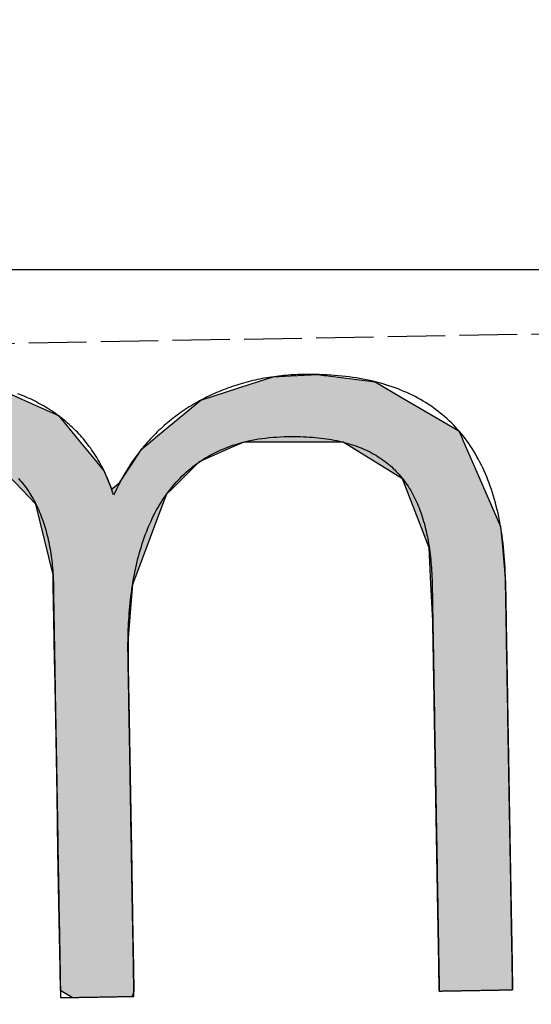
# Model space of a CAD drawing. Extents: x 562 to 7231, y 5667 to 12126.
# Tile 10 of 69: x 3137 to 3181, y 8052 to 8138. Entities that reach past the tile are written whole.
import ezdxf

# ---------------------------------------------------------------- set-up
doc = ezdxf.new("R2010")
doc.units = 0
doc.linetypes.add('GEN3', pattern=[6.25, 5, -1.25])
doc.layers.get('0').update_dxf_attribs({"linetype": 'CONTINUOUS'})
for name, color, linetype in [('3', 6, 'GEN3'), ('5', 3, 'CONTINUOUS'), ('LOGO', 7, 'CONTINUOUS')]:
    doc.layers.add(name, color=color, linetype=linetype)

# ---------------------------------------------------------------- blocks, each defined once
blk = doc.blocks.new('*U37')
at = {"layer": 'LOGO', "color": 30, "linetype": 'CONTINUOUS'}
for p, q in [((2.06, 7.482), (2.813, 7.694)), ((2.813, 7.694), (3.015, 7.752)), ((3.015, 7.752), (3.042, 7.759)), ((3.042, 7.759), (3.157, 7.752)), ((3.157, 7.752), (4.045, 7.694)), ((4.045, 7.694), (4.497, 7.482)), ((7.287, 7.667), (7.566, 7.752)), ((7.566, 7.752), (7.79, 7.759)), ((7.79, 7.759), (8.127, 7.77)), ((8.127, 7.77), (8.205, 7.759)), ((8.205, 7.759), (8.257, 7.752)), ((8.257, 7.752), (8.845, 7.667)), ((0.001, 7.533), (0.181, 7.555)), ((0.845, 7.555), (0.845, 7.533)), ((6.653, 7.474), (7.287, 7.667)), ((8.845, 7.667), (9.162, 7.474)), ((0.001, 7.309), (0.001, 7.533)), ((0.845, 7.533), (0.85, 7.309)), ((1.842, 7.311), (2.06, 7.482)), ((4.497, 7.482), (4.86, 7.311)), ((6.099, 7.034), (6.653, 7.474)), ((9.162, 7.474), (9.885, 7.034)), ((0.001, 7.286), (0.001, 7.309)), ((0.85, 7.309), (0.85, 7.286)), ((1.434, 6.99), (1.842, 7.311)), ((4.86, 7.311), (5.115, 6.99)), ((0.001, 6.803), (0.001, 7.286)), ((0.85, 7.286), (0.85, 6.803)), ((1.316, 6.897), (1.401, 6.964)), ((1.401, 6.964), (1.434, 6.99)), ((2.84, 6.964), (2.53, 6.897)), ((3.996, 6.812), (3.56, 6.964)), ((5.115, 6.99), (5.136, 6.964)), ((5.136, 6.964), (5.257, 6.812)), ((5.9, 6.876), (5.98, 6.939)), ((5.98, 6.939), (6.099, 7.034)), ((7.185, 6.939), (7.036, 6.876)), ((8.433, 6.916), (7.185, 6.939)), ((9.885, 7.034), (9.925, 6.939)), ((9.925, 6.939), (9.934, 6.916)), ((1.046, 6.535), (1.277, 6.846)), ((1.277, 6.846), (1.316, 6.897)), ((2.292, 6.846), (1.767, 6.535)), ((2.53, 6.897), (2.292, 6.846)), ((4.188, 6.604), (3.996, 6.812)), ((5.257, 6.812), (5.423, 6.604)), ((5.779, 6.698), (5.9, 6.876)), ((7.036, 6.876), (6.617, 6.698)), ((9.17, 6.443), (8.433, 6.916)), ((9.934, 6.916), (10.131, 6.443)), ((0.001, 6.712), (0.001, 6.803)), ((0.001, 6.295), (0.001, 6.712)), ((0.85, 6.803), (0.85, 6.712)), ((0.85, 6.712), (0.85, 6.295)), ((5.614, 6.454), (5.779, 6.698)), ((6.617, 6.698), (6.362, 6.454)), ((4.399, 6.376), (4.188, 6.604)), ((5.423, 6.604), (5.511, 6.376)), ((0.9, 6.291), (1.025, 6.507)), ((1.025, 6.507), (1.046, 6.535)), ((1.75, 6.507), (1.612, 6.291)), ((1.767, 6.535), (1.75, 6.507)), ((5.511, 6.376), (5.614, 6.454)), ((6.362, 6.454), (6.28, 6.376)), ((9.397, 5.823), (9.17, 6.443)), ((10.131, 6.443), (10.39, 5.823)), ((4.468, 6.301), (4.399, 6.376)), ((6.28, 6.376), (6.202, 6.301)), ((0.001, 6.281), (0.001, 6.295)), ((0.001, 5.503), (0.001, 6.281)), ((0.85, 6.295), (0.878, 6.281)), ((0.893, 6.281), (0.9, 6.291)), ((1.606, 6.281), (1.111, 5.503)), ((1.612, 6.291), (1.606, 6.281)), ((4.557, 6.205), (4.468, 6.301)), ((4.757, 5.314), (4.557, 6.205)), ((6.163, 6.205), (5.811, 5.314)), ((6.202, 6.301), (6.163, 6.205)), ((9.489, 5.571), (9.397, 5.823)), ((10.39, 5.823), (10.408, 5.571)), ((9.503, 5.116), (9.489, 5.571)), ((10.408, 5.571), (10.44, 5.116)), ((0.001, 5.329), (0.001, 5.503)), ((1.111, 5.503), (1.086, 5.329)), ((0.001, 4.204), (0.001, 5.329)), ((1.086, 5.329), (0.923, 4.204)), ((4.758, 5.172), (4.757, 5.314)), ((5.811, 5.314), (5.754, 5.172)), ((4.759, 4.976), (4.758, 5.172)), ((5.754, 5.172), (5.734, 4.976)), ((9.517, 4.651), (9.503, 5.116)), ((10.44, 5.116), (10.44, 4.651)), ((4.759, 4.505), (4.759, 4.976)), ((5.734, 4.976), (5.686, 4.505)), ((9.518, 4.612), (9.517, 4.651)), ((9.518, 3.669), (9.518, 4.612)), ((10.44, 4.651), (10.44, 4.612)), ((10.44, 4.612), (10.44, 3.669)), ((4.759, 4.232), (4.759, 4.505)), ((5.686, 4.505), (5.683, 4.232)), ((4.759, 4.133), (4.759, 4.232)), ((5.683, 4.232), (5.682, 4.133)), ((0.001, 3.797), (0.001, 4.204)), ((0.923, 4.204), (0.923, 3.797)), ((4.759, 3.491), (4.759, 4.133)), ((5.682, 4.133), (5.682, 3.491)), ((0.001, 2.974), (0.001, 3.797)), ((0.923, 3.797), (0.923, 2.974)), ((9.518, 3.638), (9.518, 3.669)), ((9.518, 2.442), (9.518, 3.638)), ((10.44, 3.669), (10.44, 3.638)), ((10.44, 3.638), (10.44, 2.442)), ((4.759, 2.536), (4.759, 3.491)), ((5.682, 3.491), (5.682, 2.536)), ((0.001, 1.752), (0.001, 2.974)), ((0.923, 2.974), (0.923, 1.752)), ((4.759, 1.85), (4.759, 2.536)), ((5.682, 2.536), (5.682, 1.85)), ((9.518, 2.421), (9.518, 2.442)), ((9.518, 1.24), (9.518, 2.421)), ((10.44, 2.442), (10.44, 2.421)), ((10.44, 2.421), (10.44, 1.24)), ((0.001, 0.978), (0.001, 1.752)), ((0.923, 1.752), (0.923, 0.978)), ((4.759, 0.756), (4.759, 1.85)), ((5.682, 1.85), (5.682, 0.756)), ((9.518, 1.229), (9.518, 1.24)), ((10.44, 1.24), (10.44, 1.229)), ((9.518, 0.336), (9.518, 1.229)), ((10.44, 1.229), (10.44, 0.336)), ((0.001, 0.45), (0.001, 0.978)), ((0.923, 0.978), (0.923, 0.45)), ((4.759, 0.594), (4.759, 0.756)), ((5.682, 0.756), (5.682, 0.594)), ((4.759, 0.089), (4.759, 0.594)), ((5.682, 0.594), (5.682, 0.089)), ((0.001, 0.251), (0.001, 0.45)), ((0.923, 0.45), (0.923, 0.251)), ((0.001, 0.095), (0.001, 0.251)), ((0.923, 0.251), (0.923, 0.095)), ((9.518, 0.333), (9.518, 0.336)), ((9.518, 0), (9.518, 0.333)), ((10.44, 0.336), (10.44, 0.333)), ((10.44, 0.333), (10.44, 0)), ((0.001, 0), (0.001, 0.095)), ((0.923, 0.095), (0.923, 0)), ((4.806, 0.06), (4.759, 0.089)), ((4.904, 0), (4.806, 0.06)), ((5.682, 0.06), (5.659, 0)), ((5.682, 0.089), (5.682, 0.06))]:
    blk.add_line(p, q, dxfattribs=at)
at = {"layer": 'LOGO', "color": 30, "linetype": 'CONTINUOUS', "extrusion": (0, 0, -1)}
for points in [[(-2.813, 7.694), (-4.497, 7.482), (-2.06, 7.482)], [(-3.015, 7.752), (-4.045, 7.694), (-2.813, 7.694)], [(-2.813, 7.694), (-4.045, 7.694), (-4.497, 7.482)], [(-3.042, 7.759), (-3.157, 7.752), (-3.015, 7.752)], [(-3.015, 7.752), (-3.157, 7.752), (-4.045, 7.694)], [(-7.566, 7.752), (-8.845, 7.667), (-7.287, 7.667)], [(-7.79, 7.759), (-8.257, 7.752), (-7.566, 7.752)], [(-7.566, 7.752), (-8.257, 7.752), (-8.845, 7.667)], [(-8.127, 7.77), (-8.205, 7.759), (-7.79, 7.759)], [(-7.79, 7.759), (-8.205, 7.759), (-8.257, 7.752)], [(-0.181, 7.555), (-0.845, 7.533), (-0.001, 7.533)], [(-0.181, 7.555), (-0.845, 7.555), (-0.845, 7.533)], [(-7.287, 7.667), (-9.162, 7.474), (-6.653, 7.474)], [(-7.287, 7.667), (-8.845, 7.667), (-9.162, 7.474)], [(-0.001, 7.533), (-0.85, 7.309), (-0.001, 7.309)], [(-0.001, 7.533), (-0.845, 7.533), (-0.85, 7.309)], [(-2.06, 7.482), (-4.86, 7.311), (-1.842, 7.311)], [(-2.06, 7.482), (-4.497, 7.482), (-4.86, 7.311)], [(-6.653, 7.474), (-9.885, 7.034), (-6.099, 7.034)], [(-6.653, 7.474), (-9.162, 7.474), (-9.885, 7.034)], [(-0.001, 7.309), (-0.85, 7.286), (-0.001, 7.286)], [(-0.001, 7.309), (-0.85, 7.309), (-0.85, 7.286)], [(-1.842, 7.311), (-5.115, 6.99), (-1.434, 6.99)], [(-1.842, 7.311), (-4.86, 7.311), (-5.115, 6.99)], [(-0.001, 7.286), (-0.85, 6.803), (-0.001, 6.803)], [(-0.001, 7.286), (-0.85, 7.286), (-0.85, 6.803)], [(-1.401, 6.964), (-2.53, 6.897), (-1.316, 6.897)], [(-1.434, 6.99), (-2.84, 6.964), (-1.401, 6.964)], [(-1.401, 6.964), (-2.84, 6.964), (-2.53, 6.897)], [(-1.434, 6.99), (-2.96, 6.99), (-2.84, 6.964)], [(-2.96, 6.99), (-5.136, 6.964), (-3.56, 6.964)], [(-2.96, 6.99), (-5.115, 6.99), (-5.136, 6.964)], [(-3.56, 6.964), (-5.257, 6.812), (-3.996, 6.812)], [(-3.56, 6.964), (-5.136, 6.964), (-5.257, 6.812)], [(-5.98, 6.939), (-7.036, 6.876), (-5.9, 6.876)], [(-6.099, 7.034), (-9.925, 6.939), (-5.98, 6.939)], [(-5.98, 6.939), (-7.185, 6.939), (-7.036, 6.876)], [(-6.099, 7.034), (-9.885, 7.034), (-9.925, 6.939)], [(-7.185, 6.939), (-9.934, 6.916), (-8.433, 6.916)], [(-7.185, 6.939), (-9.925, 6.939), (-9.934, 6.916)], [(-1.277, 6.846), (-1.767, 6.535), (-1.046, 6.535)], [(-1.316, 6.897), (-2.292, 6.846), (-1.277, 6.846)], [(-1.277, 6.846), (-2.292, 6.846), (-1.767, 6.535)], [(-1.316, 6.897), (-2.53, 6.897), (-2.292, 6.846)], [(-3.996, 6.812), (-5.423, 6.604), (-4.188, 6.604)], [(-3.996, 6.812), (-5.257, 6.812), (-5.423, 6.604)], [(-5.9, 6.876), (-6.617, 6.698), (-5.779, 6.698)], [(-5.9, 6.876), (-7.036, 6.876), (-6.617, 6.698)], [(-8.433, 6.916), (-10.131, 6.443), (-9.17, 6.443)], [(-8.433, 6.916), (-9.934, 6.916), (-10.131, 6.443)], [(-0.001, 6.803), (-0.85, 6.712), (-0.001, 6.712)], [(-0.001, 6.803), (-0.85, 6.803), (-0.85, 6.712)], [(-0.001, 6.712), (-0.85, 6.295), (-0.001, 6.295)], [(-0.001, 6.712), (-0.85, 6.712), (-0.85, 6.295)], [(-5.779, 6.698), (-6.362, 6.454), (-5.614, 6.454)], [(-5.779, 6.698), (-6.617, 6.698), (-6.362, 6.454)], [(-4.188, 6.604), (-5.511, 6.376), (-4.399, 6.376)], [(-4.188, 6.604), (-5.423, 6.604), (-5.511, 6.376)], [(-1.025, 6.507), (-1.612, 6.291), (-0.9, 6.291)], [(-1.046, 6.535), (-1.75, 6.507), (-1.025, 6.507)], [(-1.025, 6.507), (-1.75, 6.507), (-1.612, 6.291)], [(-1.046, 6.535), (-1.767, 6.535), (-1.75, 6.507)], [(-5.614, 6.454), (-6.28, 6.376), (-5.511, 6.376)], [(-5.614, 6.454), (-6.362, 6.454), (-6.28, 6.376)], [(-9.17, 6.443), (-10.39, 5.823), (-9.397, 5.823)], [(-9.17, 6.443), (-10.131, 6.443), (-10.39, 5.823)], [(-4.399, 6.376), (-6.202, 6.301), (-4.468, 6.301)], [(-4.399, 6.376), (-6.28, 6.376), (-6.202, 6.301)], [(-0.001, 6.295), (-0.878, 6.281), (-0.001, 6.281)], [(-0.001, 6.295), (-0.85, 6.295), (-0.878, 6.281)], [(-0.001, 6.281), (-1.111, 5.503), (-0.001, 5.503)], [(-0.001, 6.281), (-1.606, 6.281), (-1.111, 5.503)], [(-0.9, 6.291), (-1.606, 6.281), (-0.893, 6.281)], [(-0.9, 6.291), (-1.612, 6.291), (-1.606, 6.281)], [(-4.468, 6.301), (-6.163, 6.205), (-4.557, 6.205)], [(-4.468, 6.301), (-6.202, 6.301), (-6.163, 6.205)], [(-4.557, 6.205), (-5.811, 5.314), (-4.757, 5.314)], [(-4.557, 6.205), (-6.163, 6.205), (-5.811, 5.314)], [(-9.397, 5.823), (-10.408, 5.571), (-9.489, 5.571)], [(-9.397, 5.823), (-10.39, 5.823), (-10.408, 5.571)], [(-9.489, 5.571), (-10.44, 5.116), (-9.503, 5.116)], [(-9.489, 5.571), (-10.408, 5.571), (-10.44, 5.116)], [(-0.001, 5.503), (-1.086, 5.329), (-0.001, 5.329)], [(-0.001, 5.503), (-1.111, 5.503), (-1.086, 5.329)], [(-0.001, 5.329), (-0.923, 4.204), (-0.001, 4.204)], [(-0.001, 5.329), (-1.086, 5.329), (-0.923, 4.204)], [(-4.757, 5.314), (-5.754, 5.172), (-4.758, 5.172)], [(-4.757, 5.314), (-5.811, 5.314), (-5.754, 5.172)], [(-4.758, 5.172), (-5.734, 4.976), (-4.759, 4.976)], [(-4.758, 5.172), (-5.754, 5.172), (-5.734, 4.976)], [(-9.503, 5.116), (-10.44, 4.651), (-9.517, 4.651)], [(-9.503, 5.116), (-10.44, 5.116), (-10.44, 4.651)], [(-4.759, 4.976), (-5.686, 4.505), (-4.759, 4.505)], [(-4.759, 4.976), (-5.734, 4.976), (-5.686, 4.505)], [(-9.517, 4.651), (-10.44, 4.612), (-9.518, 4.612)], [(-9.517, 4.651), (-10.44, 4.651), (-10.44, 4.612)], [(-9.518, 4.612), (-10.44, 3.669), (-9.518, 3.669)], [(-9.518, 4.612), (-10.44, 4.612), (-10.44, 3.669)], [(-4.759, 4.505), (-5.683, 4.232), (-4.759, 4.232)], [(-4.759, 4.505), (-5.686, 4.505), (-5.683, 4.232)], [(-4.759, 4.232), (-5.682, 4.133), (-4.759, 4.133)], [(-4.759, 4.232), (-5.683, 4.232), (-5.682, 4.133)], [(-0.001, 4.204), (-0.923, 3.797), (-0.001, 3.797)], [(-0.001, 4.204), (-0.923, 4.204), (-0.923, 3.797)], [(-4.759, 4.133), (-5.682, 3.491), (-4.759, 3.491)], [(-4.759, 4.133), (-5.682, 4.133), (-5.682, 3.491)], [(-0.001, 3.797), (-0.923, 2.974), (-0.001, 2.974)], [(-0.001, 3.797), (-0.923, 3.797), (-0.923, 2.974)], [(-9.518, 3.669), (-10.44, 3.638), (-9.518, 3.638)], [(-9.518, 3.669), (-10.44, 3.669), (-10.44, 3.638)], [(-9.518, 3.638), (-10.44, 2.442), (-9.518, 2.442)], [(-9.518, 3.638), (-10.44, 3.638), (-10.44, 2.442)], [(-4.759, 3.491), (-5.682, 2.536), (-4.759, 2.536)], [(-4.759, 3.491), (-5.682, 3.491), (-5.682, 2.536)], [(-0.001, 2.974), (-0.923, 1.752), (-0.001, 1.752)], [(-0.001, 2.974), (-0.923, 2.974), (-0.923, 1.752)], [(-4.759, 2.536), (-5.682, 1.85), (-4.759, 1.85)], [(-4.759, 2.536), (-5.682, 2.536), (-5.682, 1.85)], [(-9.518, 2.442), (-10.44, 2.421), (-9.518, 2.421)], [(-9.518, 2.442), (-10.44, 2.442), (-10.44, 2.421)], [(-9.518, 2.421), (-10.44, 1.24), (-9.518, 1.24)], [(-9.518, 2.421), (-10.44, 2.421), (-10.44, 1.24)], [(-0.001, 1.752), (-0.923, 0.978), (-0.001, 0.978)], [(-0.001, 1.752), (-0.923, 1.752), (-0.923, 0.978)], [(-4.759, 1.85), (-5.682, 0.756), (-4.759, 0.756)], [(-4.759, 1.85), (-5.682, 1.85), (-5.682, 0.756)], [(-9.518, 1.24), (-10.44, 1.229), (-9.518, 1.229)], [(-9.518, 1.24), (-10.44, 1.24), (-10.44, 1.229)], [(-9.518, 1.229), (-10.44, 0.336), (-9.518, 0.336)], [(-9.518, 1.229), (-10.44, 1.229), (-10.44, 0.336)], [(-0.001, 0.978), (-0.923, 0.45), (-0.001, 0.45)], [(-0.001, 0.978), (-0.923, 0.978), (-0.923, 0.45)], [(-4.759, 0.756), (-5.682, 0.594), (-4.759, 0.594)], [(-4.759, 0.756), (-5.682, 0.756), (-5.682, 0.594)], [(-4.759, 0.594), (-5.682, 0.089), (-4.759, 0.089)], [(-4.759, 0.594), (-5.682, 0.594), (-5.682, 0.089)], [(-0.001, 0.45), (-0.923, 0.251), (-0.001, 0.251)], [(-0.001, 0.45), (-0.923, 0.45), (-0.923, 0.251)], [(-0.001, 0.251), (-0.923, 0.095), (-0.001, 0.095)], [(-0.001, 0.251), (-0.923, 0.251), (-0.923, 0.095)], [(-9.518, 0.336), (-10.44, 0.333), (-9.518, 0.333)], [(-9.518, 0.336), (-10.44, 0.336), (-10.44, 0.333)], [(-9.518, 0.333), (-10.44, 0), (-9.518, 0)], [(-9.518, 0.333), (-10.44, 0.333), (-10.44, 0)], [(-0.001, 0.095), (-0.923, 0), (-0.001, 0)], [(-0.001, 0.095), (-0.923, 0.095), (-0.923, 0)], [(-4.759, 0.089), (-5.682, 0.06), (-4.806, 0.06)], [(-4.759, 0.089), (-5.682, 0.089), (-5.682, 0.06)], [(-4.806, 0.06), (-5.659, 0), (-4.904, 0)], [(-4.806, 0.06), (-5.682, 0.06), (-5.659, 0)]]:
    blk.add_solid(points, dxfattribs=at)
blk = doc.blocks.new('KLAUS')
at = {"layer": 'LOGO'}
blk.add_polyline3d([(4.346, 6.53, 0), (4.363, 6.51, 0), (4.379, 6.49, 0), (4.395, 6.47, 0), (4.411, 6.449, 0), (4.426, 6.428, 0), (4.441, 6.407, 0), (4.456, 6.385, 0), (4.47, 6.363, 0), (4.484, 6.341, 0), (4.497, 6.318, 0), (4.51, 6.295, 0), (4.523, 6.272, 0), (4.535, 6.248, 0), (4.547, 6.225, 0), (4.559, 6.2, 0), (4.57, 6.176, 0), (4.581, 6.152, 0), (4.592, 6.127, 0), (4.602, 6.102, 0), (4.612, 6.076, 0), (4.622, 6.05, 0), (4.631, 6.025, 0), (4.64, 5.998, 0), (4.649, 5.972, 0), (4.657, 5.945, 0), (4.665, 5.918, 0), (4.672, 5.891, 0), (4.679, 5.864, 0), (4.686, 5.837, 0), (4.693, 5.809, 0), (4.699, 5.781, 0), (4.705, 5.753, 0), (4.711, 5.724, 0), (4.716, 5.696, 0), (4.721, 5.667, 0), (4.726, 5.638, 0), (4.73, 5.609, 0), (4.734, 5.58, 0), (4.738, 5.55, 0), (4.741, 5.52, 0), (4.745, 5.491, 0), (4.747, 5.461, 0), (4.75, 5.43, 0), (4.752, 5.4, 0), (4.754, 5.37, 0), (4.756, 5.339, 0), (4.757, 5.308, 0), (4.758, 5.277, 0), (4.759, 5.246, 0), (4.76, 5.215, 0), (4.76, 5.184, 0), (4.76, 5.153, 0), (4.759, 5.124, 0), (4.759, 5.122, 0), (4.759, 5.117, 0), (4.759, 5.109, 0), (4.759, 5.098, 0), (4.759, 5.084, 0), (4.759, 5.067, 0), (4.759, 5.047, 0), (4.759, 5.024, 0), (4.759, 4.999, 0), (4.759, 4.971, 0), (4.759, 4.94, 0), (4.759, 4.907, 0), (4.759, 4.872, 0), (4.759, 4.834, 0), (4.759, 4.794, 0), (4.759, 4.751, 0), (4.759, 4.707, 0), (4.759, 4.66, 0), (4.759, 4.611, 0), (4.759, 4.561, 0), (4.759, 4.508, 0), (4.759, 4.454, 0), (4.759, 4.397, 0), (4.759, 4.34, 0), (4.759, 4.28, 0), (4.759, 4.219, 0), (4.759, 4.156, 0), (4.759, 4.092, 0), (4.759, 4.027, 0), (4.759, 3.96, 0), (4.759, 3.892, 0), (4.759, 3.823, 0), (4.759, 3.753, 0), (4.759, 3.682, 0), (4.759, 3.61, 0), (4.759, 3.536, 0), (4.759, 3.463, 0), (4.759, 3.388, 0), (4.759, 3.312, 0), (4.759, 3.236, 0), (4.759, 3.16, 0), (4.759, 3.082, 0), (4.759, 3.005, 0), (4.759, 2.927, 0), (4.759, 2.849, 0), (4.759, 2.77, 0), (4.759, 2.691, 0), (4.759, 2.613, 0), (4.759, 2.534, 0), (4.759, 2.455, 0), (4.759, 2.376, 0), (4.759, 2.298, 0), (4.759, 2.219, 0), (4.759, 2.141, 0), (4.759, 2.063, 0), (4.759, 1.986, 0), (4.759, 1.909, 0), (4.759, 1.833, 0), (4.759, 1.757, 0), (4.759, 1.682, 0), (4.759, 1.608, 0), (4.759, 1.535, 0), (4.759, 1.462, 0), (4.759, 1.391, 0), (4.759, 1.32, 0), (4.759, 1.251, 0), (4.759, 1.183, 0), (4.759, 1.116, 0), (4.759, 1.05, 0), (4.759, 0.985, 0), (4.759, 0.922, 0), (4.759, 0.861, 0), (4.759, 0.801, 0), (4.759, 0.743, 0), (4.759, 0.686, 0), (4.759, 0.631, 0), (4.759, 0.578, 0), (4.759, 0.527, 0), (4.759, 0.478, 0), (4.759, 0.43, 0), (4.759, 0.385, 0), (4.759, 0.342, 0), (4.759, 0.301, 0), (4.759, 0.263, 0), (4.759, 0.227, 0), (4.759, 0.193, 0), (4.759, 0.162, 0), (4.759, 0.133, 0), (4.759, 0.107, 0), (4.759, 0.083, 0), (4.759, 0.063, 0), (4.759, 0.045, 0), (4.759, 0.03, 0), (4.759, 0.018, 0), (4.759, 0.009, 0), (4.759, 0.003, 0), (4.759, 0, 0), (4.76, 0, 0), (4.76, 0, 0), (4.761, 0, 0), (4.763, 0, 0), (4.765, 0, 0), (4.768, 0, 0), (4.772, 0, 0), (4.775, 0, 0), (4.78, 0, 0), (4.785, 0, 0), (4.79, 0, 0), (4.796, 0, 0), (4.802, 0, 0), (4.808, 0, 0), (4.815, 0, 0), (4.823, 0, 0), (4.831, 0, 0), (4.839, 0, 0), (4.848, 0, 0), (4.856, 0, 0), (4.866, 0, 0), (4.875, 0, 0), (4.885, 0, 0), (4.896, 0, 0), (4.906, 0, 0), (4.917, 0, 0), (4.928, 0, 0), (4.94, 0, 0), (4.951, 0, 0), (4.963, 0, 0), (4.975, 0, 0), (4.988, 0, 0), (5, 0, 0), (5.013, 0, 0), (5.026, 0, 0), (5.039, 0, 0), (5.052, 0, 0), (5.066, 0, 0), (5.079, 0, 0), (5.093, 0, 0), (5.106, 0, 0), (5.12, 0, 0), (5.134, 0, 0), (5.148, 0, 0), (5.162, 0, 0), (5.176, 0, 0), (5.191, 0, 0), (5.205, 0, 0), (5.219, 0, 0), (5.233, 0, 0), (5.247, 0, 0), (5.261, 0, 0), (5.276, 0, 0), (5.29, 0, 0), (5.304, 0, 0), (5.318, 0, 0), (5.332, 0, 0), (5.345, 0, 0), (5.359, 0, 0), (5.373, 0, 0), (5.386, 0, 0), (5.399, 0, 0), (5.412, 0, 0), (5.425, 0, 0), (5.438, 0, 0), (5.451, 0, 0), (5.463, 0, 0), (5.475, 0, 0), (5.487, 0, 0), (5.499, 0, 0), (5.51, 0, 0), (5.522, 0, 0), (5.532, 0, 0), (5.543, 0, 0), (5.553, 0, 0), (5.564, 0, 0), (5.573, 0, 0), (5.583, 0, 0), (5.592, 0, 0), (5.6, 0, 0), (5.609, 0, 0), (5.617, 0, 0), (5.624, 0, 0), (5.631, 0, 0), (5.638, 0, 0), (5.644, 0, 0), (5.65, 0, 0), (5.655, 0, 0), (5.66, 0, 0), (5.665, 0, 0), (5.669, 0, 0), (5.672, 0, 0), (5.675, 0, 0), (5.678, 0, 0), (5.68, 0, 0), (5.681, 0, 0), (5.682, 0, 0), (5.682, 0, 0), (5.682, 0.001, 0), (5.682, 0.006, 0), (5.682, 0.013, 0), (5.682, 0.022, 0), (5.682, 0.034, 0), (5.682, 0.048, 0), (5.682, 0.065, 0), (5.682, 0.084, 0), (5.682, 0.105, 0), (5.682, 0.129, 0), (5.682, 0.154, 0), (5.682, 0.182, 0), (5.682, 0.212, 0), (5.682, 0.243, 0), (5.682, 0.277, 0), (5.682, 0.312, 0), (5.682, 0.35, 0), (5.682, 0.389, 0), (5.682, 0.429, 0), (5.682, 0.472, 0), (5.682, 0.516, 0), (5.682, 0.561, 0), (5.682, 0.608, 0), (5.682, 0.656, 0), (5.682, 0.706, 0), (5.682, 0.757, 0), (5.682, 0.809, 0), (5.682, 0.863, 0), (5.682, 0.918, 0), (5.682, 0.973, 0), (5.682, 1.03, 0), (5.682, 1.088, 0), (5.682, 1.146, 0), (5.682, 1.206, 0), (5.682, 1.266, 0), (5.682, 1.327, 0), (5.682, 1.389, 0), (5.682, 1.451, 0), (5.682, 1.514, 0), (5.682, 1.578, 0), (5.682, 1.642, 0), (5.682, 1.706, 0), (5.682, 1.771, 0), (5.682, 1.836, 0), (5.682, 1.901, 0), (5.682, 1.967, 0), (5.682, 2.032, 0), (5.682, 2.098, 0), (5.682, 2.164, 0), (5.682, 2.23, 0), (5.682, 2.295, 0), (5.682, 2.361, 0), (5.682, 2.426, 0), (5.682, 2.491, 0), (5.682, 2.556, 0), (5.682, 2.621, 0), (5.682, 2.685, 0), (5.682, 2.748, 0), (5.682, 2.811, 0), (5.682, 2.874, 0), (5.682, 2.936, 0), (5.682, 2.997, 0), (5.682, 3.057, 0), (5.682, 3.117, 0), (5.682, 3.176, 0), (5.682, 3.234, 0), (5.682, 3.291, 0), (5.682, 3.346, 0), (5.682, 3.401, 0), (5.682, 3.455, 0), (5.682, 3.507, 0), (5.682, 3.559, 0), (5.682, 3.609, 0), (5.682, 3.657, 0), (5.682, 3.704, 0), (5.682, 3.75, 0), (5.682, 3.794, 0), (5.682, 3.837, 0), (5.682, 3.878, 0), (5.682, 3.917, 0), (5.682, 3.955, 0), (5.682, 3.991, 0), (5.682, 4.025, 0), (5.682, 4.057, 0), (5.682, 4.087, 0), (5.682, 4.115, 0), (5.682, 4.141, 0), (5.682, 4.165, 0), (5.682, 4.187, 0), (5.682, 4.206, 0), (5.682, 4.223, 0), (5.682, 4.238, 0), (5.682, 4.25, 0), (5.682, 4.26, 0), (5.682, 4.268, 0), (5.682, 4.273, 0), (5.682, 4.275, 0), (5.682, 4.304, 0), (5.682, 4.347, 0), (5.683, 4.39, 0), (5.684, 4.433, 0), (5.685, 4.476, 0), (5.687, 4.519, 0), (5.688, 4.562, 0), (5.691, 4.604, 0), (5.693, 4.647, 0), (5.696, 4.689, 0), (5.699, 4.732, 0), (5.703, 4.774, 0), (5.706, 4.816, 0), (5.71, 4.858, 0), (5.715, 4.899, 0), (5.72, 4.941, 0), (5.725, 4.982, 0), (5.731, 5.023, 0), (5.737, 5.064, 0), (5.743, 5.105, 0), (5.75, 5.145, 0), (5.757, 5.186, 0), (5.764, 5.226, 0), (5.772, 5.266, 0), (5.78, 5.305, 0), (5.789, 5.345, 0), (5.798, 5.384, 0), (5.807, 5.422, 0), (5.817, 5.461, 0), (5.827, 5.499, 0), (5.838, 5.537, 0), (5.849, 5.575, 0), (5.861, 5.612, 0), (5.873, 5.649, 0), (5.885, 5.686, 0), (5.898, 5.722, 0), (5.911, 5.758, 0), (5.925, 5.794, 0), (5.939, 5.829, 0), (5.954, 5.864, 0), (5.969, 5.899, 0), (5.984, 5.933, 0), (6, 5.967, 0), (6.017, 6, 0), (6.034, 6.034, 0), (6.051, 6.066, 0), (6.069, 6.098, 0), (6.088, 6.13, 0), (6.107, 6.161, 0), (6.126, 6.192, 0), (6.146, 6.223, 0), (6.167, 6.253, 0), (6.188, 6.282, 0), (6.209, 6.311, 0), (6.231, 6.34, 0), (6.254, 6.368, 0), (6.277, 6.396, 0), (6.301, 6.423, 0), (6.325, 6.449, 0), (6.35, 6.475, 0), (6.375, 6.501, 0), (6.401, 6.526, 0), (6.427, 6.55, 0), (6.454, 6.574, 0), (6.482, 6.597, 0), (6.51, 6.62, 0), (6.539, 6.642, 0), (6.568, 6.664, 0), (6.598, 6.685, 0), (6.629, 6.705, 0), (6.66, 6.725, 0), (6.691, 6.744, 0), (6.724, 6.762, 0), (6.757, 6.78, 0), (6.79, 6.798, 0), (6.824, 6.814, 0), (6.859, 6.83, 0), (6.894, 6.845, 0), (6.93, 6.86, 0), (6.967, 6.874, 0), (7.004, 6.887, 0), (7.042, 6.9, 0), (7.081, 6.911, 0), (7.12, 6.922, 0), (7.16, 6.933, 0), (7.201, 6.942, 0), (7.242, 6.951, 0), (7.284, 6.959, 0), (7.326, 6.967, 0), (7.37, 6.974, 0), (7.414, 6.979, 0), (7.458, 6.984, 0), (7.504, 6.989, 0), (7.55, 6.992, 0), (7.596, 6.995, 0), (7.644, 6.997, 0), (7.692, 6.998, 0), (7.739, 6.998, 0), (7.78, 6.998, 0), (7.819, 6.997, 0), (7.858, 6.996, 0), (7.897, 6.995, 0), (7.935, 6.993, 0), (7.973, 6.99, 0), (8.01, 6.987, 0), (8.046, 6.984, 0), (8.082, 6.98, 0), (8.118, 6.976, 0), (8.153, 6.972, 0), (8.187, 6.967, 0), (8.221, 6.962, 0), (8.254, 6.956, 0), (8.287, 6.95, 0), (8.32, 6.943, 0), (8.352, 6.936, 0), (8.383, 6.929, 0), (8.414, 6.921, 0), (8.445, 6.912, 0), (8.475, 6.904, 0), (8.504, 6.895, 0), (8.533, 6.885, 0), (8.562, 6.875, 0), (8.59, 6.865, 0), (8.617, 6.854, 0), (8.644, 6.843, 0), (8.671, 6.832, 0), (8.697, 6.82, 0), (8.723, 6.808, 0), (8.748, 6.795, 0), (8.773, 6.782, 0), (8.797, 6.768, 0), (8.821, 6.754, 0), (8.845, 6.74, 0), (8.868, 6.725, 0), (8.89, 6.71, 0), (8.912, 6.694, 0), (8.934, 6.678, 0), (8.955, 6.662, 0), (8.976, 6.645, 0), (8.996, 6.628, 0), (9.016, 6.611, 0), (9.036, 6.593, 0), (9.055, 6.574, 0), (9.073, 6.555, 0), (9.092, 6.536, 0), (9.109, 6.517, 0), (9.127, 6.497, 0), (9.144, 6.477, 0), (9.16, 6.456, 0), (9.176, 6.435, 0), (9.192, 6.413, 0), (9.207, 6.391, 0), (9.222, 6.369, 0), (9.237, 6.347, 0), (9.251, 6.323, 0), (9.265, 6.3, 0), (9.278, 6.276, 0), (9.291, 6.252, 0), (9.304, 6.227, 0), (9.316, 6.202, 0), (9.327, 6.177, 0), (9.339, 6.151, 0), (9.35, 6.125, 0), (9.361, 6.099, 0), (9.371, 6.072, 0), (9.381, 6.045, 0), (9.39, 6.017, 0), (9.399, 5.989, 0), (9.408, 5.961, 0), (9.417, 5.932, 0), (9.425, 5.903, 0), (9.433, 5.873, 0), (9.44, 5.843, 0), (9.447, 5.813, 0), (9.454, 5.782, 0), (9.46, 5.751, 0), (9.466, 5.72, 0), (9.472, 5.688, 0), (9.477, 5.656, 0), (9.482, 5.623, 0), (9.487, 5.59, 0), (9.491, 5.557, 0), (9.495, 5.523, 0), (9.499, 5.489, 0), (9.502, 5.455, 0), (9.505, 5.42, 0), (9.508, 5.385, 0), (9.51, 5.35, 0), (9.512, 5.314, 0), (9.514, 5.278, 0), (9.515, 5.241, 0), (9.516, 5.204, 0), (9.517, 5.167, 0), (9.518, 5.129, 0), (9.518, 5.091, 0), (9.518, 5.08, 0), (9.518, 5.076, 0), (9.518, 5.069, 0), (9.518, 5.059, 0), (9.518, 5.046, 0), (9.518, 5.03, 0), (9.518, 5.011, 0), (9.518, 4.99, 0), (9.518, 4.966, 0), (9.518, 4.939, 0), (9.518, 4.91, 0), (9.518, 4.878, 0), (9.518, 4.844, 0), (9.518, 4.807, 0), (9.518, 4.768, 0), (9.518, 4.727, 0), (9.518, 4.683, 0), (9.518, 4.638, 0), (9.518, 4.59, 0), (9.518, 4.541, 0), (9.518, 4.49, 0), (9.518, 4.436, 0), (9.518, 4.381, 0), (9.518, 4.325, 0), (9.518, 4.266, 0), (9.518, 4.206, 0), (9.518, 4.145, 0), (9.518, 4.082, 0), (9.518, 4.017, 0), (9.518, 3.952, 0), (9.518, 3.885, 0), (9.518, 3.817, 0), (9.518, 3.748, 0), (9.518, 3.677, 0), (9.518, 3.606, 0), (9.518, 3.534, 0), (9.518, 3.461, 0), (9.518, 3.387, 0), (9.518, 3.313, 0), (9.518, 3.237, 0), (9.518, 3.162, 0), (9.518, 3.085, 0), (9.518, 3.009, 0), (9.518, 2.931, 0), (9.518, 2.854, 0), (9.518, 2.776, 0), (9.518, 2.698, 0), (9.518, 2.62, 0), (9.518, 2.542, 0), (9.518, 2.464, 0), (9.518, 2.386, 0), (9.518, 2.308, 0), (9.518, 2.23, 0), (9.518, 2.152, 0), (9.518, 2.075, 0), (9.518, 1.998, 0), (9.518, 1.922, 0), (9.518, 1.846, 0), (9.518, 1.771, 0), (9.518, 1.696, 0), (9.518, 1.622, 0), (9.518, 1.549, 0), (9.518, 1.477, 0), (9.518, 1.406, 0), (9.518, 1.336, 0), (9.518, 1.266, 0), (9.518, 1.198, 0), (9.518, 1.131, 0), (9.518, 1.066, 0), (9.518, 1.001, 0), (9.518, 0.938, 0), (9.518, 0.877, 0), (9.518, 0.817, 0), (9.518, 0.758, 0), (9.518, 0.701, 0), (9.518, 0.646, 0), (9.518, 0.593, 0), (9.518, 0.541, 0), (9.518, 0.492, 0), (9.518, 0.444, 0), (9.518, 0.399, 0), (9.518, 0.355, 0), (9.518, 0.314, 0), (9.518, 0.275, 0), (9.518, 0.238, 0), (9.518, 0.204, 0), (9.518, 0.172, 0), (9.518, 0.142, 0), (9.518, 0.115, 0), (9.518, 0.091, 0), (9.518, 0.07, 0), (9.518, 0.051, 0), (9.518, 0.035, 0), (9.518, 0.022, 0), (9.518, 0.012, 0), (9.518, 0.004, 0), (9.518, 0, 0), (9.518, 0, 0), (9.518, 0, 0), (9.519, 0, 0), (9.521, 0, 0), (9.523, 0, 0), (9.526, 0, 0), (9.529, 0, 0), (9.532, 0, 0), (9.537, 0, 0), (9.541, 0, 0), (9.546, 0, 0), (9.552, 0, 0), (9.558, 0, 0), (9.564, 0, 0), (9.571, 0, 0), (9.579, 0, 0), (9.586, 0, 0), (9.594, 0, 0), (9.603, 0, 0), (9.612, 0, 0), (9.621, 0, 0), (9.63, 0, 0), (9.64, 0, 0), (9.65, 0, 0), (9.661, 0, 0), (9.671, 0, 0), (9.682, 0, 0), (9.694, 0, 0), (9.705, 0, 0), (9.717, 0, 0), (9.729, 0, 0), (9.741, 0, 0), (9.754, 0, 0), (9.767, 0, 0), (9.779, 0, 0), (9.792, 0, 0), (9.806, 0, 0), (9.819, 0, 0), (9.832, 0, 0), (9.846, 0, 0), (9.86, 0, 0), (9.874, 0, 0), (9.887, 0, 0), (9.901, 0, 0), (9.915, 0, 0), (9.93, 0, 0), (9.944, 0, 0), (9.958, 0, 0), (9.972, 0, 0), (9.986, 0, 0), (10.001, 0, 0), (10.015, 0, 0), (10.029, 0, 0), (10.043, 0, 0), (10.057, 0, 0), (10.071, 0, 0), (10.085, 0, 0), (10.099, 0, 0), (10.112, 0, 0), (10.126, 0, 0), (10.139, 0, 0), (10.153, 0, 0), (10.166, 0, 0), (10.179, 0, 0), (10.192, 0, 0), (10.204, 0, 0), (10.217, 0, 0), (10.229, 0, 0), (10.241, 0, 0), (10.253, 0, 0), (10.265, 0, 0), (10.276, 0, 0), (10.287, 0, 0), (10.298, 0, 0), (10.308, 0, 0), (10.318, 0, 0), (10.328, 0, 0), (10.338, 0, 0), (10.347, 0, 0), (10.356, 0, 0), (10.364, 0, 0), (10.372, 0, 0), (10.38, 0, 0), (10.387, 0, 0), (10.394, 0, 0), (10.4, 0, 0), (10.406, 0, 0), (10.412, 0, 0), (10.417, 0, 0), (10.422, 0, 0), (10.426, 0, 0), (10.43, 0, 0), (10.433, 0, 0), (10.435, 0, 0), (10.437, 0, 0), (10.439, 0, 0), (10.44, 0, 0), (10.44, 0, 0), (10.44, 0, 0), (10.44, 0.005, 0), (10.44, 0.012, 0), (10.44, 0.022, 0), (10.44, 0.035, 0), (10.44, 0.051, 0), (10.44, 0.07, 0), (10.44, 0.092, 0), (10.44, 0.116, 0), (10.44, 0.143, 0), (10.44, 0.173, 0), (10.44, 0.205, 0), (10.44, 0.24, 0), (10.44, 0.277, 0), (10.44, 0.317, 0), (10.44, 0.358, 0), (10.44, 0.402, 0), (10.44, 0.448, 0), (10.44, 0.496, 0), (10.44, 0.546, 0), (10.44, 0.598, 0), (10.44, 0.652, 0), (10.44, 0.707, 0), (10.44, 0.765, 0), (10.44, 0.824, 0), (10.44, 0.884, 0), (10.44, 0.946, 0), (10.44, 1.01, 0), (10.44, 1.075, 0), (10.44, 1.141, 0), (10.44, 1.209, 0), (10.44, 1.277, 0), (10.44, 1.347, 0), (10.44, 1.418, 0), (10.44, 1.49, 0), (10.44, 1.563, 0), (10.44, 1.636, 0), (10.44, 1.711, 0), (10.44, 1.786, 0), (10.44, 1.862, 0), (10.44, 1.938, 0), (10.44, 2.015, 0), (10.44, 2.093, 0), (10.44, 2.171, 0), (10.44, 2.249, 0), (10.44, 2.327, 0), (10.44, 2.406, 0), (10.44, 2.485, 0), (10.44, 2.564, 0), (10.44, 2.643, 0), (10.44, 2.721, 0), (10.44, 2.8, 0), (10.44, 2.878, 0), (10.44, 2.957, 0), (10.44, 3.034, 0), (10.44, 3.112, 0), (10.44, 3.189, 0), (10.44, 3.265, 0), (10.44, 3.341, 0), (10.44, 3.416, 0), (10.44, 3.491, 0), (10.44, 3.564, 0), (10.44, 3.637, 0), (10.44, 3.709, 0), (10.44, 3.78, 0), (10.44, 3.85, 0), (10.44, 3.918, 0), (10.44, 3.986, 0), (10.44, 4.052, 0), (10.44, 4.117, 0), (10.44, 4.18, 0), (10.44, 4.242, 0), (10.44, 4.303, 0), (10.44, 4.362, 0), (10.44, 4.419, 0), (10.44, 4.475, 0), (10.44, 4.528, 0), (10.44, 4.58, 0), (10.44, 4.63, 0), (10.44, 4.678, 0), (10.44, 4.724, 0), (10.44, 4.768, 0), (10.44, 4.809, 0), (10.44, 4.848, 0), (10.44, 4.885, 0), (10.44, 4.92, 0), (10.44, 4.952, 0), (10.44, 4.982, 0), (10.44, 5.009, 0), (10.44, 5.033, 0), (10.44, 5.055, 0), (10.44, 5.073, 0), (10.44, 5.089, 0), (10.44, 5.102, 0), (10.44, 5.112, 0), (10.44, 5.119, 0), (10.44, 5.123, 0), (10.44, 5.14, 0), (10.44, 5.194, 0), (10.439, 5.248, 0), (10.438, 5.302, 0), (10.435, 5.354, 0), (10.433, 5.407, 0), (10.43, 5.458, 0), (10.426, 5.509, 0), (10.422, 5.56, 0), (10.417, 5.61, 0), (10.412, 5.659, 0), (10.406, 5.708, 0), (10.4, 5.756, 0), (10.393, 5.803, 0), (10.386, 5.85, 0), (10.378, 5.897, 0), (10.37, 5.943, 0), (10.361, 5.988, 0), (10.351, 6.032, 0), (10.341, 6.077, 0), (10.33, 6.12, 0), (10.319, 6.163, 0), (10.308, 6.205, 0), (10.296, 6.247, 0), (10.283, 6.288, 0), (10.27, 6.329, 0), (10.256, 6.369, 0), (10.242, 6.409, 0), (10.227, 6.448, 0), (10.212, 6.486, 0), (10.196, 6.524, 0), (10.179, 6.561, 0), (10.162, 6.598, 0), (10.145, 6.634, 0), (10.127, 6.669, 0), (10.109, 6.704, 0), (10.09, 6.739, 0), (10.07, 6.772, 0), (10.05, 6.806, 0), (10.029, 6.838, 0), (10.008, 6.87, 0), (9.987, 6.902, 0), (9.965, 6.933, 0), (9.942, 6.963, 0), (9.919, 6.993, 0), (9.895, 7.022, 0), (9.871, 7.051, 0), (9.846, 7.079, 0), (9.821, 7.107, 0), (9.795, 7.134, 0), (9.768, 7.16, 0), (9.742, 7.186, 0), (9.714, 7.212, 0), (9.686, 7.236, 0), (9.658, 7.26, 0), (9.629, 7.284, 0), (9.599, 7.307, 0), (9.569, 7.33, 0), (9.539, 7.352, 0), (9.508, 7.373, 0), (9.476, 7.394, 0), (9.444, 7.414, 0), (9.412, 7.434, 0), (9.379, 7.453, 0), (9.345, 7.472, 0), (9.311, 7.49, 0), (9.276, 7.507, 0), (9.241, 7.524, 0), (9.205, 7.54, 0), (9.169, 7.556, 0), (9.132, 7.572, 0), (9.095, 7.586, 0), (9.057, 7.6, 0), (9.019, 7.614, 0), (8.98, 7.627, 0), (8.941, 7.639, 0), (8.901, 7.651, 0), (8.861, 7.663, 0), (8.82, 7.674, 0), (8.778, 7.684, 0), (8.737, 7.694, 0), (8.694, 7.703, 0), (8.651, 7.711, 0), (8.608, 7.719, 0), (8.564, 7.727, 0), (8.52, 7.734, 0), (8.475, 7.74, 0), (8.429, 7.746, 0), (8.383, 7.751, 0), (8.337, 7.756, 0), (8.29, 7.76, 0), (8.242, 7.764, 0), (8.194, 7.767, 0), (8.146, 7.77, 0), (8.097, 7.772, 0), (8.047, 7.773, 0), (7.997, 7.774, 0), (7.946, 7.774, 0), (7.912, 7.774, 0), (7.881, 7.774, 0), (7.851, 7.773, 0), (7.82, 7.772, 0), (7.79, 7.771, 0), (7.759, 7.769, 0), (7.729, 7.767, 0), (7.698, 7.765, 0), (7.668, 7.763, 0), (7.638, 7.76, 0), (7.608, 7.757, 0), (7.578, 7.753, 0), (7.547, 7.749, 0), (7.517, 7.745, 0), (7.487, 7.741, 0), (7.458, 7.736, 0), (7.428, 7.731, 0), (7.398, 7.726, 0), (7.368, 7.72, 0), (7.339, 7.714, 0), (7.309, 7.708, 0), (7.28, 7.702, 0), (7.251, 7.695, 0), (7.222, 7.688, 0), (7.192, 7.68, 0), (7.163, 7.672, 0), (7.135, 7.664, 0), (7.106, 7.656, 0), (7.077, 7.647, 0), (7.049, 7.638, 0), (7.02, 7.629, 0), (6.992, 7.619, 0), (6.964, 7.609, 0), (6.935, 7.599, 0), (6.907, 7.588, 0), (6.88, 7.577, 0), (6.852, 7.566, 0), (6.824, 7.555, 0), (6.797, 7.543, 0), (6.77, 7.531, 0), (6.743, 7.518, 0), (6.716, 7.505, 0), (6.689, 7.492, 0), (6.662, 7.479, 0), (6.636, 7.465, 0), (6.609, 7.451, 0), (6.583, 7.437, 0), (6.557, 7.422, 0), (6.531, 7.407, 0), (6.505, 7.392, 0), (6.48, 7.376, 0), (6.454, 7.36, 0), (6.429, 7.344, 0), (6.404, 7.328, 0), (6.38, 7.311, 0), (6.355, 7.294, 0), (6.33, 7.276, 0), (6.306, 7.258, 0), (6.282, 7.24, 0), (6.258, 7.222, 0), (6.235, 7.203, 0), (6.211, 7.184, 0), (6.188, 7.165, 0), (6.165, 7.145, 0), (6.142, 7.125, 0), (6.12, 7.105, 0), (6.098, 7.084, 0), (6.075, 7.063, 0), (6.053, 7.042, 0), (6.032, 7.02, 0), (6.01, 6.998, 0), (5.989, 6.976, 0), (5.968, 6.953, 0), (5.948, 6.931, 0), (5.927, 6.907, 0), (5.907, 6.884, 0), (5.887, 6.86, 0), (5.867, 6.836, 0), (5.848, 6.811, 0), (5.829, 6.787, 0), (5.81, 6.761, 0), (5.791, 6.736, 0), (5.773, 6.71, 0), (5.754, 6.684, 0), (5.737, 6.658, 0), (5.719, 6.631, 0), (5.702, 6.604, 0), (5.685, 6.577, 0), (5.668, 6.549, 0), (5.652, 6.521, 0), (5.635, 6.493, 0), (5.62, 6.464, 0), (5.604, 6.435, 0), (5.589, 6.406, 0), (5.574, 6.376, 0), (5.559, 6.346, 0), (5.545, 6.316, 0), (5.533, 6.306, 0), (5.524, 6.336, 0), (5.514, 6.366, 0), (5.505, 6.396, 0), (5.495, 6.425, 0), (5.484, 6.454, 0), (5.474, 6.483, 0), (5.462, 6.511, 0), (5.451, 6.54, 0), (5.439, 6.567, 0), (5.427, 6.595, 0), (5.414, 6.622, 0), (5.401, 6.649, 0), (5.388, 6.675, 0), (5.374, 6.702, 0), (5.36, 6.727, 0), (5.346, 6.753, 0), (5.332, 6.778, 0), (5.317, 6.803, 0), (5.301, 6.828, 0), (5.286, 6.852, 0), (5.27, 6.876, 0), (5.254, 6.899, 0), (5.237, 6.923, 0), (5.22, 6.946, 0), (5.203, 6.968, 0), (5.185, 6.991, 0), (5.168, 7.013, 0), (5.15, 7.035, 0), (5.131, 7.056, 0), (5.113, 7.077, 0), (5.094, 7.098, 0), (5.074, 7.118, 0), (5.055, 7.138, 0), (5.035, 7.158, 0), (5.015, 7.178, 0), (4.995, 7.197, 0), (4.974, 7.216, 0), (4.953, 7.234, 0), (4.932, 7.252, 0), (4.911, 7.27, 0), (4.889, 7.288, 0), (4.867, 7.305, 0), (4.845, 7.322, 0), (4.822, 7.339, 0), (4.8, 7.355, 0), (4.777, 7.371, 0), (4.754, 7.387, 0), (4.73, 7.402, 0), (4.707, 7.417, 0), (4.683, 7.432, 0), (4.659, 7.446, 0), (4.635, 7.461, 0), (4.61, 7.474, 0), (4.586, 7.488, 0), (4.561, 7.501, 0), (4.536, 7.514, 0), (4.511, 7.527, 0), (4.485, 7.539, 0), (4.459, 7.551, 0), (4.434, 7.562, 0), (4.408, 7.574, 0), (4.381, 7.585, 0), (4.355, 7.595, 0)], dxfattribs=at)
at = {"layer": 'LOGO', "color": 30, "linetype": 'CONTINUOUS'}
blk.add_blockref('*U37', (0, 0), dxfattribs=at)

msp = doc.modelspace()

# ---------------------------------------------------------------- linework, layer by layer
at = {"layer": '3'}
msp.add_line((1175.278, 8075.309), (6230.443, 8163.547), dxfattribs=at)
at = {"layer": '5'}
msp.add_line((6272.775, 8115.902), (872.775, 8115.902), dxfattribs=at)

# ---------------------------------------------------------------- block references
at = {"xscale": 6.929133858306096, "yscale": 6.929133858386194, "zscale": 6.929133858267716, "rotation": 0.9999999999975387}
msp.add_blockref('KLAUS', (3107.259, 8051.979), dxfattribs=at)

doc.saveas('drawing.dxf')
